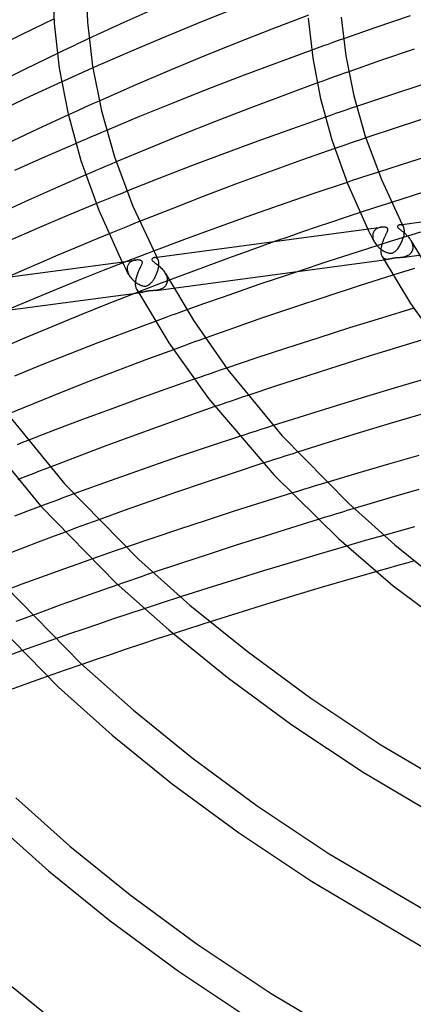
# Model space of a CAD drawing. Header units: millimetres. Extents: x -519 to 519, y -260 to 440.
# Tile 28 of 107: x -285 to -237, y 159 to 279. Entities that reach past the tile are written whole.
import ezdxf

# ---------------------------------------------------------------- set-up
doc = ezdxf.new("R2010")
doc.units = ezdxf.units.MM
doc.layers.add('HIDDEN', color=7, linetype='Continuous')
doc.layers.add('THICK', color=7, linetype='Continuous')

msp = doc.modelspace()

# ---------------------------------------------------------------- linework, layer by layer
at = {"layer": 'HIDDEN'}
for p, q in [((-276.6, 276.73), (-277.25, 276.43)), ((-246.19, 276.48), (-246.84, 276.25)), ((-245.55, 276.71), (-246.19, 276.48)), ((-279.16, 275.52), (-279.79, 275.22)), ((-278.52, 275.82), (-279.16, 275.52)), ((-277.89, 276.12), (-278.52, 275.82)), ((-277.25, 276.43), (-277.89, 276.12)), ((-248.76, 275.56), (-249.4, 275.33)), ((-248.12, 275.79), (-248.76, 275.56)), ((-247.48, 276.02), (-248.12, 275.79)), ((-246.84, 276.25), (-247.48, 276.02)), ((-279.79, 275.22), (-280.42, 274.92)), ((-276.75, 272.86), (-277.38, 272.58)), ((-276.12, 273.14), (-276.75, 272.86)), ((-279.27, 271.73), (-279.89, 271.45)), ((-278.64, 272.01), (-279.27, 271.73)), ((-278.01, 272.29), (-278.64, 272.01)), ((-277.38, 272.58), (-278.01, 272.29)), ((-247.46, 271.78), (-248.09, 271.55)), ((-246.83, 272.01), (-247.46, 271.78)), ((-246.19, 272.24), (-246.83, 272.01)), ((-245.56, 272.46), (-246.19, 272.24)), ((-244.92, 272.69), (-245.56, 272.46)), ((-248.09, 271.55), (-248.73, 271.32)), ((-277.21, 268.27), (-277.83, 267.99)), ((-276.59, 268.55), (-277.21, 268.27)), ((-275.97, 268.83), (-276.59, 268.55)), ((-275.35, 269.11), (-275.97, 268.83)), ((-244.61, 268.22), (-245.25, 268)), ((-243.96, 268.44), (-244.61, 268.22)), ((-278.45, 267.71), (-279.07, 267.43)), ((-277.83, 267.99), (-278.45, 267.71)), ((-247.14, 267.36), (-247.75, 267.14)), ((-246.52, 267.57), (-247.14, 267.36)), ((-245.89, 267.79), (-246.52, 267.57)), ((-245.25, 268), (-245.89, 267.79)), ((-276.93, 264.47), (-277.55, 264.2)), ((-276.31, 264.73), (-276.93, 264.47)), ((-275.69, 265), (-276.31, 264.73)), ((-275.07, 265.26), (-275.69, 265)), ((-274.45, 265.52), (-275.07, 265.26)), ((-242.83, 264.6), (-243.47, 264.38)), ((-277.55, 264.2), (-278.16, 263.94)), ((-246, 263.52), (-246.61, 263.31)), ((-245.37, 263.73), (-246, 263.52)), ((-244.75, 263.95), (-245.37, 263.73)), ((-244.11, 264.17), (-244.75, 263.95)), ((-243.47, 264.38), (-244.11, 264.17)), ((-275.13, 260.89), (-275.74, 260.62)), ((-274.51, 261.15), (-275.13, 260.89)), ((-273.9, 261.41), (-274.51, 261.15)), ((-273.28, 261.68), (-273.9, 261.41)), ((-276.36, 260.36), (-276.97, 260.1)), ((-275.74, 260.62), (-276.36, 260.36)), ((-243.22, 259.8), (-243.86, 259.59)), ((-242.59, 260.01), (-243.22, 259.8)), ((-241.95, 260.22), (-242.59, 260.01)), ((-241.3, 260.43), (-241.95, 260.22)), ((-244.49, 259.39), (-245.11, 259.18)), ((-243.86, 259.59), (-244.49, 259.39)), ((-273.84, 257.33), (-274.46, 257.08)), ((-273.22, 257.58), (-273.84, 257.33)), ((-272.6, 257.83), (-273.22, 257.58)), ((-271.98, 258.09), (-272.6, 257.83)), ((-275.07, 256.83), (-275.68, 256.58)), ((-274.46, 257.08), (-275.07, 256.83)), ((-241.63, 256.12), (-242.27, 255.91)), ((-240.99, 256.32), (-241.63, 256.12)), ((-240.35, 256.53), (-240.99, 256.32)), ((-239.71, 256.74), (-240.35, 256.53)), ((-242.9, 255.7), (-243.53, 255.49)), ((-242.27, 255.91), (-242.9, 255.7)), ((-272.3, 253.64), (-272.91, 253.39)), ((-271.68, 253.89), (-272.3, 253.64)), ((-271.06, 254.14), (-271.68, 253.89)), ((-270.43, 254.4), (-271.06, 254.14)), ((-241.24, 253.64), (-241.34, 253.6)), ((-241.14, 253.67), (-241.24, 253.64)), ((-241.04, 253.69), (-241.14, 253.67)), ((-240.94, 253.71), (-241.04, 253.69)), ((-238.65, 254.01), (-238.71, 254)), ((-238.59, 254.01), (-238.65, 254.01)), ((-238.54, 254.01), (-238.59, 254.01)), ((-238.48, 253.99), (-238.54, 254.01)), ((-238.42, 253.96), (-238.48, 253.99)), ((-238.37, 253.93), (-238.42, 253.96)), ((-238.39, 254.05), (-238.36, 254)), ((-238.32, 253.88), (-238.37, 253.93)), ((-238.36, 254), (-238.34, 253.95)), ((-238.34, 253.95), (-238.31, 253.9)), ((-238.28, 253.82), (-238.32, 253.88)), ((-238.31, 253.9), (-238.29, 253.85)), ((-238.29, 253.85), (-238.26, 253.8)), ((-238.24, 253.76), (-238.28, 253.82)), ((-238.26, 253.8), (-238.23, 253.76)), ((-238.2, 253.69), (-238.24, 253.76)), ((-238.18, 253.6), (-238.2, 253.69)), ((-273.53, 253.14), (-274.14, 252.89)), ((-272.91, 253.39), (-273.53, 253.14)), ((-242.45, 253.23), (-242.58, 253.49)), ((-242.32, 252.97), (-242.45, 253.23)), ((-242.19, 252.71), (-242.32, 252.97)), ((-242.06, 252.45), (-242.19, 252.71)), ((-241.93, 252.2), (-242.06, 252.45)), ((-241.98, 252.78), (-241.99, 252.67)), ((-241.99, 252.67), (-241.99, 252.66)), ((-241.99, 252.66), (-241.99, 252.64)), ((-241.99, 252.64), (-241.99, 252.63)), ((-241.99, 252.63), (-241.99, 252.61)), ((-241.99, 252.61), (-241.99, 252.6)), ((-241.99, 252.6), (-241.99, 252.58)), ((-241.99, 252.58), (-241.98, 252.48)), ((-241.97, 252.88), (-241.98, 252.78)), ((-241.98, 252.48), (-241.96, 252.37)), ((-241.94, 252.98), (-241.97, 252.88)), ((-241.9, 253.08), (-241.94, 252.98)), ((-241.86, 253.17), (-241.9, 253.08)), ((-241.8, 253.25), (-241.86, 253.17)), ((-241.74, 253.32), (-241.8, 253.25)), ((-241.67, 253.39), (-241.74, 253.32)), ((-241.6, 253.45), (-241.67, 253.39)), ((-241.52, 253.51), (-241.6, 253.45)), ((-241.43, 253.56), (-241.52, 253.51)), ((-241.34, 253.6), (-241.43, 253.56)), ((-236.17, 253.08), (-239.97, 251.9)), ((-238.26, 252.39), (-238.23, 252.51)), ((-238.23, 252.51), (-238.2, 252.63)), ((-238.2, 252.63), (-238.17, 252.75)), ((-238.15, 253.51), (-238.18, 253.6)), ((-238.17, 252.75), (-238.15, 252.87)), ((-238.14, 253.41), (-238.15, 253.51)), ((-238.15, 252.87), (-238.14, 252.99)), ((-238.13, 253.3), (-238.14, 253.41)), ((-238.14, 252.99), (-238.13, 253.1)), ((-238.13, 253.19), (-238.13, 253.3)), ((-238.13, 253.17), (-238.13, 253.19)), ((-238.13, 253.16), (-238.13, 253.17)), ((-238.13, 253.14), (-238.13, 253.16)), ((-238.13, 253.13), (-238.13, 253.14)), ((-238.13, 253.12), (-238.13, 253.13)), ((-238.13, 253.1), (-238.13, 253.12)), ((-253.84, 251.98), (-256.72, 250.96)), ((-239.97, 251.9), (-243.75, 250.7)), ((-241.96, 252.37), (-241.93, 252.26)), ((-241.93, 252.26), (-241.89, 252.15)), ((-241.8, 251.94), (-241.93, 252.2)), ((-241.89, 252.15), (-241.85, 252.04)), ((-241.85, 252.04), (-241.8, 251.93)), ((-241.8, 251.93), (-241.73, 251.82)), ((-241.73, 251.82), (-241.65, 251.7)), ((-241.65, 251.7), (-241.57, 251.59)), ((-241.57, 251.59), (-241.48, 251.48)), ((-241.48, 251.48), (-241.39, 251.38)), ((-241.39, 251.38), (-241.29, 251.28)), ((-241.29, 251.28), (-241.19, 251.18)), ((-238.86, 251.17), (-238.8, 251.27)), ((-238.8, 251.27), (-238.73, 251.37)), ((-238.73, 251.37), (-238.67, 251.47)), ((-238.67, 251.47), (-238.61, 251.58)), ((-238.61, 251.58), (-238.55, 251.69)), ((-238.55, 251.69), (-238.5, 251.8)), ((-238.5, 251.8), (-238.44, 251.91)), ((-238.44, 251.91), (-238.39, 252.03)), ((-238.39, 252.03), (-238.35, 252.15)), ((-238.35, 252.15), (-238.3, 252.27)), ((-238.3, 252.27), (-238.26, 252.39)), ((-237.33, 252.07), (-237.27, 251.96)), ((-237.27, 251.96), (-237.22, 251.84)), ((-237.22, 251.84), (-237.18, 251.73)), ((-237.18, 251.73), (-237.14, 251.61)), ((-237.14, 251.61), (-237.12, 251.49)), ((-237.12, 251.49), (-237.1, 251.37)), ((-237.1, 251.37), (-237.09, 251.26)), ((-237.09, 251.26), (-237.09, 251.24)), ((-237.09, 251.24), (-237.09, 251.23)), ((-237.09, 251.23), (-237.09, 251.21)), ((-237.09, 251.21), (-237.09, 251.2)), ((-268.71, 250.79), (-271.81, 249.59)), ((-268.33, 250.04), (-268.31, 249.99)), ((-256.72, 250.96), (-259.59, 249.92)), ((-243.75, 250.7), (-247.46, 249.51)), ((-241.19, 251.18), (-241.09, 251.09)), ((-241.09, 251.09), (-240.98, 251.01)), ((-240.98, 251.01), (-240.88, 250.93)), ((-240.88, 250.93), (-240.77, 250.86)), ((-240.77, 250.03), (-240.82, 250.11)), ((-240.77, 250.86), (-240.66, 250.8)), ((-240.71, 249.96), (-240.77, 250.03)), ((-240.66, 250.8), (-240.56, 250.74)), ((-240.56, 250.74), (-240.46, 250.69)), ((-240.46, 250.69), (-240.36, 250.65)), ((-240.36, 250.65), (-240.26, 250.61)), ((-240.26, 250.61), (-240.16, 250.58)), ((-240.16, 250.58), (-240.07, 250.56)), ((-240.07, 250.56), (-239.98, 250.54)), ((-239.98, 250.54), (-239.9, 250.53)), ((-239.9, 250.53), (-239.83, 250.53)), ((-239.83, 250.53), (-239.76, 250.53)), ((-239.76, 250.53), (-239.69, 250.53)), ((-239.69, 250.53), (-239.63, 250.55)), ((-239.63, 250.55), (-239.57, 250.56)), ((-239.57, 250.56), (-239.52, 250.58)), ((-239.52, 250.58), (-239.46, 250.61)), ((-239.46, 250.61), (-239.4, 250.64)), ((-239.4, 250.64), (-239.33, 250.69)), ((-239.33, 250.69), (-239.27, 250.73)), ((-239.27, 250.73), (-239.2, 250.79)), ((-239.2, 250.79), (-239.13, 250.85)), ((-239.13, 250.85), (-239.07, 250.92)), ((-239.07, 250.92), (-239, 251)), ((-239, 251), (-238.93, 251.08)), ((-238.93, 251.08), (-238.86, 251.17)), ((-238.47, 250), (-236.32, 250.29)), ((-238.36, 250.02), (-238.47, 250)), ((-238.24, 250.04), (-238.36, 250.02)), ((-238.12, 250.07), (-238.24, 250.04)), ((-238.01, 250.11), (-238.12, 250.07)), ((-237.9, 250.15), (-238.01, 250.11)), ((-237.79, 250.19), (-237.9, 250.15)), ((-237.69, 250.25), (-237.79, 250.19)), ((-237.59, 250.31), (-237.69, 250.25)), ((-237.5, 250.37), (-237.59, 250.31)), ((-237.42, 250.45), (-237.5, 250.37)), ((-237.34, 250.53), (-237.42, 250.45)), ((-237.28, 250.62), (-237.34, 250.53)), ((-237.22, 250.72), (-237.28, 250.62)), ((-237.17, 250.82), (-237.22, 250.72)), ((-237.13, 250.93), (-237.17, 250.82)), ((-237.11, 251.05), (-237.13, 250.93)), ((-237.09, 251.17), (-237.11, 251.05)), ((-237.09, 251.2), (-237.09, 251.18)), ((-237.09, 251.18), (-237.09, 251.17)), ((-271.81, 249.59), (-274.88, 248.4)), ((-272.4, 249.22), (-272.53, 249.48)), ((-272.27, 248.96), (-272.4, 249.22)), ((-272.14, 248.7), (-272.27, 248.96)), ((-271.92, 248.85), (-271.93, 248.75)), ((-271.89, 248.94), (-271.92, 248.85)), ((-271.86, 249.02), (-271.89, 248.94)), ((-271.83, 249.1), (-271.86, 249.02)), ((-271.79, 249.18), (-271.83, 249.1)), ((-271.74, 249.25), (-271.79, 249.18)), ((-271.68, 249.32), (-271.74, 249.25)), ((-271.62, 249.38), (-271.68, 249.32)), ((-271.55, 249.43), (-271.62, 249.38)), ((-271.48, 249.48), (-271.55, 249.43)), ((-271.41, 249.53), (-271.48, 249.48)), ((-271.32, 249.57), (-271.41, 249.53)), ((-271.24, 249.61), (-271.32, 249.57)), ((-271.15, 249.64), (-271.24, 249.61)), ((-271.06, 249.66), (-271.15, 249.64)), ((-270.97, 249.68), (-271.06, 249.66)), ((-270.88, 249.7), (-270.97, 249.68)), ((-268.58, 250), (-268.62, 250)), ((-268.54, 250), (-268.58, 250)), ((-268.5, 250), (-268.54, 250)), ((-268.46, 249.99), (-268.5, 250)), ((-268.42, 249.98), (-268.46, 249.99)), ((-268.38, 249.96), (-268.42, 249.98)), ((-268.35, 249.94), (-268.38, 249.96)), ((-268.31, 249.91), (-268.35, 249.94)), ((-268.31, 249.99), (-268.28, 249.94)), ((-268.27, 249.88), (-268.31, 249.91)), ((-268.28, 249.94), (-268.26, 249.89)), ((-268.24, 249.84), (-268.27, 249.88)), ((-268.26, 249.89), (-268.23, 249.84)), ((-268.21, 249.8), (-268.24, 249.84)), ((-268.23, 249.84), (-268.21, 249.79)), ((-268.18, 249.75), (-268.21, 249.8)), ((-268.21, 249.79), (-268.18, 249.75)), ((-268.15, 249.69), (-268.18, 249.75)), ((-268.13, 249.62), (-268.15, 249.69)), ((-268.11, 249.54), (-268.13, 249.62)), ((-268.13, 248.7), (-268.11, 248.8)), ((-268.09, 249.46), (-268.11, 249.54)), ((-268.11, 248.8), (-268.09, 248.9)), ((-268.08, 249.37), (-268.09, 249.46)), ((-268.09, 248.9), (-268.08, 249)), ((-268.07, 249.28), (-268.08, 249.37)), ((-268.08, 249), (-268.07, 249.09)), ((-268.07, 249.18), (-268.07, 249.28)), ((-268.07, 249.16), (-268.07, 249.18)), ((-268.07, 249.15), (-268.07, 249.16)), ((-268.07, 249.13), (-268.07, 249.15)), ((-268.07, 249.12), (-268.07, 249.13)), ((-268.07, 249.1), (-268.07, 249.12)), ((-268.07, 249.09), (-268.07, 249.1)), ((-262.44, 248.87), (-265.28, 247.81)), ((-259.59, 249.92), (-262.44, 248.87)), ((-247.46, 249.51), (-251.07, 248.31)), ((-240.66, 249.91), (-240.71, 249.96)), ((-240.59, 249.87), (-240.66, 249.91)), ((-240.6, 249.72), (-240.09, 249.79)), ((-240.53, 249.83), (-240.59, 249.87)), ((-240.46, 249.8), (-240.53, 249.83)), ((-240.39, 249.79), (-240.46, 249.8)), ((-240.32, 249.78), (-240.39, 249.79)), ((-240.24, 249.78), (-240.32, 249.78)), ((-240.17, 249.78), (-240.24, 249.78)), ((-240.09, 249.79), (-240.17, 249.78)), ((-240.02, 249.8), (-240.09, 249.79)), ((-239.95, 249.81), (-240.02, 249.8)), ((-239.88, 249.83), (-239.95, 249.81)), ((-239.8, 249.84), (-239.88, 249.83)), ((-239.73, 249.86), (-239.8, 249.84)), ((-239.66, 249.88), (-239.73, 249.86)), ((-239.6, 249.89), (-239.66, 249.88)), ((-239.54, 249.9), (-239.6, 249.89)), ((-239.49, 249.91), (-239.54, 249.9)), ((-239.44, 249.92), (-239.49, 249.91)), ((-239.39, 249.93), (-239.44, 249.92)), ((-239.34, 249.94), (-239.39, 249.93)), ((-239.28, 249.94), (-239.34, 249.94)), ((-239.23, 249.95), (-239.28, 249.94)), ((-239.16, 249.95), (-239.23, 249.95)), ((-239.08, 249.96), (-239.16, 249.95)), ((-239, 249.96), (-239.08, 249.96)), ((-238.9, 249.97), (-239, 249.96)), ((-238.8, 249.97), (-238.9, 249.97)), ((-238.69, 249.98), (-238.8, 249.97)), ((-238.58, 249.99), (-238.69, 249.98)), ((-238.47, 250), (-238.58, 249.99)), ((-274.88, 248.4), (-277.9, 247.19)), ((-272.01, 248.44), (-272.14, 248.7)), ((-271.88, 248.18), (-272.01, 248.44)), ((-271.93, 248.75), (-271.94, 248.66)), ((-271.94, 248.66), (-271.94, 248.64)), ((-271.94, 248.64), (-271.94, 248.63)), ((-271.94, 248.63), (-271.94, 248.62)), ((-271.94, 248.62), (-271.93, 248.6)), ((-271.93, 248.6), (-271.93, 248.59)), ((-271.93, 248.59), (-271.93, 248.57)), ((-271.93, 248.57), (-271.92, 248.47)), ((-271.92, 248.47), (-271.9, 248.36)), ((-271.9, 248.36), (-271.87, 248.25)), ((-271.74, 247.93), (-271.88, 248.18)), ((-271.87, 248.25), (-271.84, 248.14)), ((-271.84, 248.14), (-271.79, 248.03)), ((-271.79, 248.03), (-271.74, 247.92)), ((-271.74, 247.92), (-271.67, 247.79)), ((-271.67, 247.79), (-271.59, 247.67)), ((-271.59, 247.67), (-271.5, 247.55)), ((-268.57, 247.54), (-268.52, 247.63)), ((-268.52, 247.63), (-268.47, 247.72)), ((-268.47, 247.72), (-268.43, 247.81)), ((-268.43, 247.81), (-268.38, 247.91)), ((-268.38, 247.91), (-268.34, 248.01)), ((-268.34, 248.01), (-268.3, 248.1)), ((-268.3, 248.1), (-268.27, 248.2)), ((-268.27, 248.2), (-268.23, 248.3)), ((-268.23, 248.3), (-268.2, 248.4)), ((-268.2, 248.4), (-268.17, 248.5)), ((-268.17, 248.5), (-268.15, 248.6)), ((-268.15, 248.6), (-268.13, 248.7)), ((-265.28, 247.81), (-268.1, 246.74)), ((-267.28, 248.06), (-267.21, 247.93)), ((-267.21, 247.93), (-267.15, 247.79)), ((-267.15, 247.79), (-267.1, 247.66)), ((-267.1, 247.66), (-267.07, 247.52)), ((-238.87, 248.06), (-239.53, 247.85)), ((-238.22, 248.26), (-238.87, 248.06)), ((-237.56, 248.46), (-238.22, 248.26)), ((-236.91, 248.67), (-237.56, 248.46)), ((-277.9, 247.19), (-280.87, 245.98)), ((-271.5, 247.55), (-271.41, 247.44)), ((-271.41, 247.44), (-271.3, 247.33)), ((-271.3, 247.33), (-271.2, 247.23)), ((-271.2, 247.23), (-271.09, 247.13)), ((-271.09, 247.13), (-270.98, 247.04)), ((-270.98, 247.04), (-270.87, 246.95)), ((-268.1, 246.74), (-270.9, 245.66)), ((-270.87, 246.95), (-270.75, 246.88)), ((-270.75, 246.88), (-270.64, 246.81)), ((-270.64, 246.81), (-270.53, 246.75)), ((-270.53, 246.75), (-270.42, 246.69)), ((-270.42, 246.69), (-270.32, 246.64)), ((-270.32, 246.64), (-270.21, 246.6)), ((-270.21, 246.6), (-270.11, 246.57)), ((-270.11, 246.57), (-270.01, 246.54)), ((-270.01, 246.54), (-269.91, 246.52)), ((-269.91, 246.52), (-269.82, 246.52)), ((-269.82, 246.52), (-269.73, 246.51)), ((-269.73, 246.51), (-269.65, 246.52)), ((-269.65, 246.52), (-269.58, 246.53)), ((-269.58, 246.53), (-269.51, 246.55)), ((-269.51, 246.55), (-269.44, 246.58)), ((-269.44, 246.58), (-269.38, 246.61)), ((-269.38, 246.61), (-269.32, 246.65)), ((-269.32, 246.65), (-269.26, 246.69)), ((-269.26, 246.69), (-269.2, 246.73)), ((-269.2, 246.73), (-269.15, 246.78)), ((-269.15, 246.78), (-269.1, 246.82)), ((-269.1, 246.82), (-269.04, 246.88)), ((-269.04, 246.88), (-268.99, 246.94)), ((-268.99, 246.94), (-268.94, 247)), ((-268.94, 247), (-268.88, 247.06)), ((-268.88, 247.06), (-268.83, 247.13)), ((-268.83, 247.13), (-268.77, 247.21)), ((-268.77, 247.21), (-268.72, 247.29)), ((-268.72, 247.29), (-268.67, 247.37)), ((-268.67, 247.37), (-268.62, 247.45)), ((-268.62, 247.45), (-268.57, 247.54)), ((-267.37, 246.43), (-267.46, 246.35)), ((-267.29, 246.51), (-267.37, 246.43)), ((-267.23, 246.6), (-267.29, 246.51)), ((-267.17, 246.7), (-267.23, 246.6)), ((-267.12, 246.8), (-267.17, 246.7)), ((-267.08, 246.92), (-267.12, 246.8)), ((-267.05, 247.03), (-267.08, 246.92)), ((-267.07, 247.52), (-267.05, 247.38)), ((-267.05, 247.38), (-267.04, 247.25)), ((-267.04, 247.16), (-267.05, 247.03)), ((-267.04, 247.25), (-267.04, 247.23)), ((-267.04, 247.23), (-267.04, 247.22)), ((-267.04, 247.22), (-267.04, 247.2)), ((-267.04, 247.2), (-267.04, 247.19)), ((-267.04, 247.19), (-267.04, 247.17)), ((-267.04, 247.17), (-267.04, 247.16)), ((-280.87, 245.98), (-283.81, 244.77)), ((-270.71, 246.01), (-270.76, 246.09)), ((-270.65, 245.94), (-270.71, 246.01)), ((-270.58, 245.88), (-270.65, 245.94)), ((-270.51, 245.84), (-270.58, 245.88)), ((-270.55, 245.71), (-270.03, 245.77)), ((-270.44, 245.81), (-270.51, 245.84)), ((-270.36, 245.78), (-270.44, 245.81)), ((-270.28, 245.77), (-270.36, 245.78)), ((-270.2, 245.76), (-270.28, 245.77)), ((-270.12, 245.77), (-270.2, 245.76)), ((-270.03, 245.77), (-270.12, 245.77)), ((-269.96, 245.79), (-270.03, 245.77)), ((-269.88, 245.8), (-269.96, 245.79)), ((-269.81, 245.82), (-269.88, 245.8)), ((-269.73, 245.84), (-269.81, 245.82)), ((-269.66, 245.85), (-269.73, 245.84)), ((-269.59, 245.87), (-269.66, 245.85)), ((-269.53, 245.88), (-269.59, 245.87)), ((-269.47, 245.89), (-269.53, 245.88)), ((-269.42, 245.9), (-269.47, 245.89)), ((-269.37, 245.91), (-269.42, 245.9)), ((-269.32, 245.92), (-269.37, 245.91)), ((-269.27, 245.93), (-269.32, 245.92)), ((-269.22, 245.93), (-269.27, 245.93)), ((-269.16, 245.94), (-269.22, 245.93)), ((-269.09, 245.94), (-269.16, 245.94)), ((-269.01, 245.94), (-269.09, 245.94)), ((-268.93, 245.95), (-269.01, 245.94)), ((-268.83, 245.95), (-268.93, 245.95)), ((-268.73, 245.96), (-268.83, 245.95)), ((-268.63, 245.97), (-268.73, 245.96)), ((-268.52, 245.98), (-268.63, 245.97)), ((-268.42, 245.99), (-268.52, 245.98)), ((-268.42, 245.99), (-266.27, 246.28)), ((-268.3, 246.01), (-268.42, 245.99)), ((-268.19, 246.03), (-268.3, 246.01)), ((-268.08, 246.06), (-268.19, 246.03)), ((-267.97, 246.09), (-268.08, 246.06)), ((-267.86, 246.13), (-267.97, 246.09)), ((-267.75, 246.17), (-267.86, 246.13)), ((-267.65, 246.22), (-267.75, 246.17)), ((-267.55, 246.28), (-267.65, 246.22)), ((-267.46, 246.35), (-267.55, 246.28)), ((-283.81, 244.77), (-286.74, 243.54)), ((-266.59, 242.91), (-267.22, 242.67)), ((-265.95, 243.14), (-266.59, 242.91)), ((-265.31, 243.37), (-265.95, 243.14)), ((-264.66, 243.6), (-265.31, 243.37)), ((-267.86, 242.44), (-268.5, 242.2)), ((-267.22, 242.67), (-267.86, 242.44)), ((-265, 239.23), (-265.65, 238.99)), ((-264.36, 239.46), (-265, 239.23)), ((-263.71, 239.7), (-264.36, 239.46)), ((-263.06, 239.93), (-263.71, 239.7)), ((-262.42, 240.16), (-263.06, 239.93)), ((-265.65, 238.99), (-266.29, 238.75)), ((-262.48, 235.6), (-263.13, 235.37)), ((-261.83, 235.82), (-262.48, 235.6)), ((-261.16, 236.05), (-261.83, 235.82)), ((-260.49, 236.28), (-261.16, 236.05)), ((-259.81, 236.51), (-260.49, 236.28)), ((-263.13, 235.37), (-263.78, 235.15)), ((-260.57, 232.02), (-261.23, 231.8)), ((-259.91, 232.25), (-260.57, 232.02)), ((-259.24, 232.48), (-259.91, 232.25)), ((-258.57, 232.71), (-259.24, 232.48)), ((-257.89, 232.94), (-258.57, 232.71)), ((-257.2, 233.17), (-257.89, 232.94)), ((-257.57, 228.37), (-258.24, 228.15)), ((-256.88, 228.6), (-257.57, 228.37)), ((-256.2, 228.82), (-256.88, 228.6)), ((-255.51, 229.04), (-256.2, 228.82)), ((-254.82, 229.27), (-255.51, 229.04)), ((-254.12, 229.49), (-254.82, 229.27)), ((-284.68, 227.41), (-285.34, 227.15)), ((-284.03, 227.67), (-284.68, 227.41)), ((-251.87, 226.01), (-252.58, 225.79)), ((-251.16, 226.24), (-251.87, 226.01)), ((-254.68, 225.11), (-255.37, 224.88)), ((-253.98, 225.33), (-254.68, 225.11)), ((-253.28, 225.56), (-253.98, 225.33)), ((-252.58, 225.79), (-253.28, 225.56)), ((-283.31, 223.65), (-283.97, 223.39)), ((-282.65, 223.91), (-283.31, 223.65)), ((-281.99, 224.17), (-282.65, 223.91)), ((-281.33, 224.42), (-281.99, 224.17)), ((-284.62, 223.14), (-285.27, 222.88)), ((-283.97, 223.39), (-284.62, 223.14)), ((-247.57, 222.55), (-248.28, 222.33)), ((-251.16, 221.45), (-251.88, 221.23)), ((-250.44, 221.67), (-251.16, 221.45)), ((-249.72, 221.9), (-250.44, 221.67)), ((-249, 222.12), (-249.72, 221.9)), ((-248.28, 222.33), (-249, 222.12)), ((-281.12, 220.15), (-281.8, 219.9)), ((-280.45, 220.4), (-281.12, 220.15)), ((-279.77, 220.65), (-280.45, 220.4)), ((-279.1, 220.9), (-279.77, 220.65)), ((-278.42, 221.15), (-279.1, 220.9)), ((-281.8, 219.9), (-282.47, 219.64)), ((-245.68, 218.93), (-246.41, 218.71)), ((-244.97, 219.15), (-245.68, 218.93)), ((-244.26, 219.36), (-244.97, 219.15)), ((-276.09, 217.74), (-276.78, 217.49)), ((-275.4, 217.99), (-276.09, 217.74)), ((-247.9, 218.25), (-248.66, 218.02)), ((-247.15, 218.48), (-247.9, 218.25)), ((-246.41, 218.71), (-247.15, 218.48)), ((-278.83, 216.73), (-279.51, 216.48)), ((-278.14, 216.99), (-278.83, 216.73)), ((-277.46, 217.24), (-278.14, 216.99)), ((-276.78, 217.49), (-277.46, 217.24)), ((-243.67, 215.22), (-244.43, 215)), ((-242.91, 215.44), (-243.67, 215.22)), ((-242.15, 215.65), (-242.91, 215.44)), ((-241.39, 215.87), (-242.15, 215.65)), ((-240.62, 216.09), (-241.39, 215.87)), ((-273.5, 214.15), (-274.2, 213.91)), ((-272.78, 214.4), (-273.5, 214.15)), ((-272.06, 214.65), (-272.78, 214.4)), ((-244.43, 215), (-245.18, 214.78)), ((-275.59, 213.42), (-276.27, 213.18)), ((-274.9, 213.66), (-275.59, 213.42)), ((-274.2, 213.91), (-274.9, 213.66)), ((-237.71, 212.75), (-238.49, 212.53)), ((-236.93, 212.97), (-237.71, 212.75)), ((-240.81, 211.87), (-241.59, 211.65)), ((-240.04, 212.09), (-240.81, 211.87)), ((-239.26, 212.31), (-240.04, 212.09)), ((-238.49, 212.53), (-239.26, 212.31)), ((-271.66, 210.55), (-272.37, 210.31)), ((-270.95, 210.8), (-271.66, 210.55)), ((-270.23, 211.04), (-270.95, 210.8)), ((-269.5, 211.29), (-270.23, 211.04)), ((-268.77, 211.54), (-269.5, 211.29)), ((-272.37, 210.31), (-273.07, 210.06)), ((-266.92, 208.09), (-267.65, 207.85)), ((-266.17, 208.33), (-266.92, 208.09)), ((-265.43, 208.57), (-266.17, 208.33)), ((-269.12, 207.37), (-269.85, 207.13)), ((-268.39, 207.61), (-269.12, 207.37)), ((-267.65, 207.85), (-268.39, 207.61)), ((-284.84, 205.82), (-285.52, 205.56)), ((-284.16, 206.07), (-284.84, 205.82)), ((-283.48, 206.32), (-284.16, 206.07)), ((-264.83, 204.56), (-265.58, 204.32)), ((-264.08, 204.8), (-264.83, 204.56)), ((-263.33, 205.04), (-264.08, 204.8)), ((-262.58, 205.28), (-263.33, 205.04)), ((-261.82, 205.53), (-262.58, 205.28)), ((-281.36, 203.21), (-282.05, 202.97)), ((-280.66, 203.46), (-281.36, 203.21)), ((-265.58, 204.32), (-266.32, 204.07)), ((-284.14, 202.23), (-284.83, 201.98)), ((-283.44, 202.48), (-284.14, 202.23)), ((-282.75, 202.72), (-283.44, 202.48)), ((-282.05, 202.97), (-282.75, 202.72)), ((-279.6, 199.59), (-280.3, 199.35)), ((-278.9, 199.84), (-279.6, 199.59)), ((-278.18, 200.09), (-278.9, 199.84)), ((-277.46, 200.34), (-278.18, 200.09)), ((-281, 199.1), (-281.69, 198.86)), ((-280.3, 199.35), (-281, 199.1))]:
    msp.add_line(p, q, dxfattribs=at)
at = {"layer": 'THICK'}
for p, q in [((-280.79, 278.6), (-281, 284.06)), ((-277, 284.05), (-276.79, 278.74)), ((-267.97, 280.65), (-272.34, 278.69)), ((-259, 280.33), (-263.37, 278.57)), ((-280.83, 279.16), (-284.87, 277.2)), ((-249.84, 279.59), (-254.28, 277.89)), ((-249.26, 274.35), (-249.82, 279.22)), ((-245.82, 279.35), (-245.26, 274.61)), ((-237.41, 279.51), (-241.62, 278.08)), ((-280.17, 273.12), (-280.79, 278.6)), ((-276.79, 278.74), (-276.16, 273.38)), ((-272.34, 278.69), (-276.6, 276.73)), ((-263.37, 278.57), (-267.65, 276.79)), ((-254.28, 277.89), (-258.63, 276.17)), ((-241.62, 278.08), (-245.55, 276.71)), ((-284.87, 277.2), (-288.89, 275.21)), ((-267.65, 276.79), (-271.91, 274.98)), ((-258.63, 276.17), (-262.88, 274.45)), ((-249.4, 275.33), (-253.73, 273.74)), ((-236.94, 275.45), (-241.05, 274.05)), ((-280.42, 274.92), (-284.37, 272.99)), ((-271.91, 274.98), (-276.12, 273.14)), ((-262.88, 274.45), (-267.07, 272.7)), ((-248.31, 269.38), (-249.26, 274.35)), ((-245.26, 274.61), (-244.29, 269.76)), ((-241.05, 274.05), (-244.92, 272.69)), ((-284.37, 272.99), (-288.29, 271.03)), ((-279.09, 267.51), (-280.17, 273.12)), ((-276.16, 273.38), (-275.07, 267.89)), ((-253.73, 273.74), (-258.01, 272.13)), ((-267.07, 272.7), (-271.23, 270.92)), ((-258.01, 272.13), (-262.23, 270.5)), ((-279.89, 271.45), (-283.79, 269.66)), ((-271.23, 270.92), (-275.35, 269.11)), ((-262.23, 270.5), (-266.38, 268.85)), ((-248.73, 271.32), (-252.97, 269.76)), ((-235.76, 271.15), (-239.94, 269.79)), ((-283.79, 269.66), (-287.58, 267.87)), ((-252.97, 269.76), (-257.17, 268.17)), ((-246.94, 264.32), (-248.31, 269.38)), ((-244.29, 269.76), (-242.89, 264.8)), ((-239.94, 269.79), (-243.96, 268.44)), ((-266.38, 268.85), (-270.44, 267.2)), ((-257.17, 268.17), (-261.3, 266.56)), ((-279.07, 267.43), (-282.87, 265.67)), ((-277.53, 261.8), (-279.09, 267.51)), ((-275.07, 267.89), (-273.48, 262.29)), ((-270.44, 267.2), (-274.45, 265.52)), ((-247.75, 267.14), (-251.9, 265.69)), ((-234.77, 267.27), (-238.87, 265.93)), ((-282.87, 265.67), (-286.57, 263.91)), ((-261.3, 266.56), (-265.37, 264.95)), ((-251.9, 265.69), (-255.99, 264.21)), ((-238.87, 265.93), (-242.83, 264.6)), ((-265.37, 264.95), (-269.35, 263.32)), ((-242.89, 264.8), (-240.93, 259.52)), ((-278.16, 263.94), (-281.94, 262.28)), ((-269.35, 263.32), (-273.28, 261.68)), ((-255.99, 264.21), (-260.06, 262.71)), ((-246.61, 263.31), (-250.68, 261.87)), ((-245.04, 259), (-246.94, 264.32)), ((-281.94, 262.28), (-285.66, 260.61)), ((-273.48, 262.29), (-271.25, 256.27)), ((-260.06, 262.71), (-264.09, 261.18)), ((-233.11, 263.03), (-237.24, 261.73)), ((-275.36, 255.75), (-277.53, 261.8)), ((-264.09, 261.18), (-268.07, 259.64)), ((-250.68, 261.87), (-254.71, 260.42)), ((-237.24, 261.73), (-241.3, 260.43)), ((-276.97, 260.1), (-280.68, 258.47)), ((-268.07, 259.64), (-271.98, 258.09)), ((-254.71, 260.42), (-258.71, 258.94)), ((-280.68, 258.47), (-284.33, 256.83)), ((-258.71, 258.94), (-262.67, 257.44)), ((-245.11, 259.18), (-249.43, 257.73)), ((-242.58, 253.49), (-245.04, 259)), ((-240.93, 259.52), (-238.39, 254.05)), ((-262.67, 257.44), (-266.58, 255.92)), ((-249.43, 257.73), (-253.51, 256.33)), ((-235.69, 258.03), (-239.71, 256.74)), ((-238.68, 254.01), (-211.01, 257.72)), ((-284.33, 256.83), (-287.91, 255.18)), ((-275.68, 256.58), (-279.29, 255.08)), ((-271.25, 256.27), (-268.33, 250.04)), ((-253.51, 256.33), (-257.35, 254.98)), ((-279.29, 255.08), (-282.89, 253.55)), ((-272.53, 249.48), (-275.36, 255.75)), ((-266.58, 255.92), (-270.43, 254.4)), ((-257.35, 254.98), (-261.16, 253.6)), ((-245.35, 254.89), (-247.13, 254.29)), ((-243.53, 255.49), (-245.35, 254.89)), ((-268.62, 250), (-240.95, 253.71)), ((-248.87, 253.7), (-250.57, 253.12)), ((-247.13, 254.29), (-248.87, 253.7)), ((-240.85, 253.72), (-240.94, 253.71)), ((-240.76, 253.72), (-240.85, 253.72)), ((-240.67, 253.72), (-240.76, 253.72)), ((-240.59, 253.71), (-240.67, 253.72)), ((-240.51, 253.7), (-240.59, 253.71)), ((-240.44, 253.69), (-240.51, 253.7)), ((-240.37, 253.67), (-240.44, 253.69)), ((-240.31, 253.65), (-240.37, 253.67)), ((-240.26, 253.63), (-240.31, 253.65)), ((-240.22, 253.6), (-240.26, 253.63)), ((-238.96, 253.83), (-238.97, 253.79)), ((-238.97, 253.79), (-238.97, 253.75)), ((-238.97, 253.75), (-238.96, 253.71)), ((-238.94, 253.86), (-238.96, 253.83)), ((-238.96, 253.71), (-238.93, 253.67)), ((-238.91, 253.9), (-238.94, 253.86)), ((-238.93, 253.67), (-238.9, 253.63)), ((-238.88, 253.93), (-238.91, 253.9)), ((-238.9, 253.63), (-238.86, 253.59)), ((-238.84, 253.95), (-238.88, 253.93)), ((-238.8, 253.97), (-238.84, 253.95)), ((-238.76, 253.99), (-238.8, 253.97)), ((-238.71, 254), (-238.76, 253.99)), ((-282.89, 253.55), (-286.45, 252)), ((-274.14, 252.89), (-276.22, 252.03)), ((-261.16, 253.6), (-264.95, 252.2)), ((-252.23, 252.54), (-253.84, 251.98)), ((-250.57, 253.12), (-252.23, 252.54)), ((-240.59, 252.34), (-240.55, 252.43)), ((-240.55, 252.43), (-240.51, 252.51)), ((-240.51, 252.51), (-240.48, 252.59)), ((-240.48, 252.59), (-240.44, 252.67)), ((-240.44, 252.67), (-240.4, 252.75)), ((-240.4, 252.75), (-240.37, 252.83)), ((-240.37, 252.83), (-240.33, 252.9)), ((-240.33, 252.9), (-240.3, 252.96)), ((-240.3, 252.96), (-240.27, 253.03)), ((-240.27, 253.03), (-240.24, 253.09)), ((-240.24, 253.09), (-240.21, 253.15)), ((-240.19, 253.58), (-240.22, 253.6)), ((-240.21, 253.15), (-240.19, 253.2)), ((-240.17, 253.55), (-240.19, 253.58)), ((-240.19, 253.2), (-240.17, 253.26)), ((-240.15, 253.52), (-240.17, 253.55)), ((-240.17, 253.26), (-240.15, 253.31)), ((-240.14, 253.49), (-240.15, 253.52)), ((-240.15, 253.31), (-240.14, 253.36)), ((-240.13, 253.45), (-240.14, 253.49)), ((-240.14, 253.36), (-240.13, 253.41)), ((-240.13, 253.41), (-240.13, 253.45)), ((-238.86, 253.59), (-238.82, 253.54)), ((-238.82, 253.54), (-238.77, 253.5)), ((-238.77, 253.5), (-238.71, 253.46)), ((-238.71, 253.46), (-238.65, 253.41)), ((-238.65, 253.41), (-238.59, 253.37)), ((-238.59, 253.37), (-238.53, 253.32)), ((-238.53, 253.32), (-238.46, 253.27)), ((-238.46, 253.27), (-238.39, 253.21)), ((-238.39, 253.21), (-238.31, 253.16)), ((-238.31, 253.16), (-238.24, 253.1)), ((-238.24, 253.1), (-238.16, 253.03)), ((-238.16, 253.03), (-238.08, 252.96)), ((-238.08, 252.96), (-238, 252.89)), ((-238, 252.89), (-237.92, 252.82)), ((-237.92, 252.82), (-237.85, 252.75)), ((-237.85, 252.75), (-237.78, 252.67)), ((-237.78, 252.67), (-237.7, 252.59)), ((-237.7, 252.59), (-237.63, 252.51)), ((-237.63, 252.51), (-237.57, 252.43)), ((-237.57, 252.43), (-237.5, 252.34)), ((-276.22, 252.03), (-278.3, 251.16)), ((-264.95, 252.2), (-268.71, 250.79)), ((-240.92, 251.21), (-240.91, 251.3)), ((-240.91, 251.3), (-240.89, 251.4)), ((-240.89, 251.4), (-240.87, 251.5)), ((-240.87, 251.5), (-240.84, 251.6)), ((-240.84, 251.6), (-240.82, 251.69)), ((-240.82, 251.69), (-240.79, 251.79)), ((-240.79, 251.79), (-240.76, 251.88)), ((-240.76, 251.88), (-240.73, 251.98)), ((-240.73, 251.98), (-240.69, 252.07)), ((-240.69, 252.07), (-240.66, 252.16)), ((-240.66, 252.16), (-240.62, 252.25)), ((-240.62, 252.25), (-240.59, 252.34)), ((-237.5, 252.34), (-237.44, 252.25)), ((-237.44, 252.25), (-237.39, 252.16)), ((-237.39, 252.16), (-237.33, 252.07)), ((-237.33, 252.07), (-234.29, 246.98)), ((-280.37, 250.28), (-282.43, 249.39)), ((-278.3, 251.16), (-280.37, 250.28)), ((-240.96, 250.83), (-240.95, 250.92)), ((-240.96, 250.74), (-240.96, 250.83)), ((-240.96, 250.73), (-240.96, 250.74)), ((-240.96, 250.71), (-240.96, 250.73)), ((-240.96, 250.7), (-240.96, 250.71)), ((-240.96, 250.68), (-240.96, 250.7)), ((-240.95, 250.67), (-240.96, 250.68)), ((-240.95, 251.01), (-240.94, 251.11)), ((-240.95, 250.92), (-240.95, 251.01)), ((-240.95, 250.65), (-240.95, 250.67)), ((-240.94, 250.54), (-240.95, 250.65)), ((-240.94, 251.11), (-240.92, 251.21)), ((-240.93, 250.44), (-240.94, 250.54)), ((-240.91, 250.35), (-240.93, 250.44)), ((-240.88, 250.26), (-240.91, 250.35)), ((-240.85, 250.18), (-240.88, 250.26)), ((-240.82, 250.11), (-240.85, 250.18)), ((-240.82, 250.11), (-237.37, 244.38)), ((-296.63, 246.25), (-270.89, 249.69)), ((-282.43, 249.39), (-284.48, 248.5)), ((-270.8, 249.7), (-270.88, 249.7)), ((-270.72, 249.71), (-270.8, 249.7)), ((-270.65, 249.71), (-270.72, 249.71)), ((-270.58, 249.71), (-270.65, 249.71)), ((-270.51, 249.7), (-270.58, 249.71)), ((-270.44, 249.69), (-270.51, 249.7)), ((-270.38, 249.68), (-270.44, 249.69)), ((-270.32, 249.66), (-270.38, 249.68)), ((-270.26, 249.64), (-270.32, 249.66)), ((-270.32, 248.8), (-270.27, 248.89)), ((-270.27, 248.89), (-270.23, 248.97)), ((-270.21, 249.62), (-270.26, 249.64)), ((-270.23, 248.97), (-270.19, 249.05)), ((-270.17, 249.6), (-270.21, 249.62)), ((-270.19, 249.05), (-270.16, 249.13)), ((-270.13, 249.56), (-270.17, 249.6)), ((-270.16, 249.13), (-270.13, 249.2)), ((-270.1, 249.53), (-270.13, 249.56)), ((-270.13, 249.2), (-270.1, 249.27)), ((-270.09, 249.49), (-270.1, 249.53)), ((-270.1, 249.27), (-270.08, 249.34)), ((-270.08, 249.45), (-270.09, 249.49)), ((-270.07, 249.4), (-270.08, 249.45)), ((-270.08, 249.34), (-270.07, 249.4)), ((-268.9, 249.83), (-268.91, 249.8)), ((-268.91, 249.8), (-268.91, 249.77)), ((-268.91, 249.77), (-268.91, 249.73)), ((-268.91, 249.73), (-268.9, 249.69)), ((-268.88, 249.85), (-268.9, 249.83)), ((-268.9, 249.69), (-268.88, 249.66)), ((-268.86, 249.88), (-268.88, 249.85)), ((-268.88, 249.66), (-268.85, 249.61)), ((-268.84, 249.9), (-268.86, 249.88)), ((-268.85, 249.61), (-268.8, 249.57)), ((-268.82, 249.92), (-268.84, 249.9)), ((-268.79, 249.94), (-268.82, 249.92)), ((-268.8, 249.57), (-268.74, 249.51)), ((-268.76, 249.96), (-268.79, 249.94)), ((-268.73, 249.97), (-268.76, 249.96)), ((-268.74, 249.51), (-268.67, 249.46)), ((-268.69, 249.98), (-268.73, 249.97)), ((-268.66, 249.99), (-268.69, 249.98)), ((-268.67, 249.46), (-268.59, 249.39)), ((-268.62, 250), (-268.66, 249.99)), ((-268.59, 249.39), (-268.5, 249.33)), ((-268.5, 249.33), (-268.42, 249.27)), ((-268.42, 249.27), (-268.33, 249.2)), ((-268.33, 249.2), (-268.23, 249.12)), ((-268.23, 249.12), (-268.13, 249.04)), ((-268.13, 249.04), (-268.03, 248.95)), ((-268.03, 248.95), (-267.92, 248.86)), ((-267.92, 248.86), (-267.82, 248.76)), ((-266.27, 246.28), (-240.6, 249.72)), ((-284.48, 248.5), (-286.52, 247.6)), ((-270.79, 247.57), (-270.76, 247.69)), ((-270.76, 247.69), (-270.72, 247.82)), ((-270.72, 247.82), (-270.68, 247.93)), ((-270.68, 247.93), (-270.64, 248.05)), ((-270.64, 248.05), (-270.6, 248.17)), ((-270.6, 248.17), (-270.55, 248.28)), ((-270.55, 248.28), (-270.51, 248.39)), ((-270.51, 248.39), (-270.46, 248.5)), ((-270.46, 248.5), (-270.41, 248.6)), ((-270.41, 248.6), (-270.36, 248.7)), ((-270.36, 248.7), (-270.32, 248.8)), ((-267.82, 248.76), (-267.72, 248.65)), ((-267.72, 248.65), (-267.62, 248.54)), ((-267.62, 248.54), (-267.52, 248.43)), ((-267.52, 248.43), (-267.43, 248.31)), ((-267.43, 248.31), (-267.35, 248.19)), ((-267.35, 248.19), (-267.28, 248.06)), ((-267.27, 248.06), (-263.82, 242.28)), ((-251.07, 248.31), (-253.51, 247.5)), ((-239.53, 247.85), (-243.66, 246.53)), ((-270.9, 246.84), (-270.89, 246.96)), ((-270.9, 246.73), (-270.9, 246.84)), ((-270.9, 246.71), (-270.9, 246.73)), ((-270.9, 246.7), (-270.9, 246.71)), ((-270.9, 246.68), (-270.9, 246.7)), ((-270.9, 246.67), (-270.9, 246.68)), ((-270.9, 246.66), (-270.9, 246.67)), ((-270.9, 246.64), (-270.9, 246.66)), ((-270.89, 246.53), (-270.9, 246.64)), ((-270.89, 246.96), (-270.88, 247.08)), ((-270.87, 246.43), (-270.89, 246.53)), ((-270.88, 247.08), (-270.87, 247.2)), ((-270.87, 247.2), (-270.84, 247.32)), ((-270.85, 246.33), (-270.87, 246.43)), ((-270.84, 247.32), (-270.82, 247.45)), ((-270.82, 247.45), (-270.79, 247.57)), ((-255.88, 246.69), (-258.16, 245.91)), ((-253.51, 247.5), (-255.88, 246.69)), ((-243.66, 246.53), (-247.72, 245.21)), ((-294.29, 242.52), (-270.55, 245.71)), ((-270.9, 245.66), (-274.37, 244.29)), ((-270.83, 246.25), (-270.85, 246.33)), ((-270.8, 246.17), (-270.83, 246.25)), ((-270.76, 246.09), (-270.8, 246.17)), ((-270.76, 246.1), (-266.85, 239.59)), ((-258.16, 245.91), (-260.36, 245.14)), ((-247.72, 245.21), (-251.64, 243.91)), ((-274.37, 244.29), (-277.79, 242.92)), ((-262.51, 244.38), (-264.66, 243.6)), ((-260.36, 245.14), (-262.51, 244.38)), ((-237.37, 244.38), (-233.08, 238.36)), ((-277.79, 242.92), (-281.14, 241.55)), ((-251.64, 243.91), (-255.41, 242.63)), ((-236.99, 243.81), (-240.9, 242.62)), ((-268.5, 242.2), (-272.01, 240.89)), ((-263.82, 242.28), (-259.64, 236.28)), ((-255.41, 242.63), (-258.96, 241.39)), ((-240.9, 242.62), (-244.82, 241.4)), ((-281.14, 241.55), (-284.47, 240.15)), ((-272.01, 240.89), (-275.5, 239.57)), ((-258.96, 241.39), (-262.42, 240.16)), ((-244.82, 241.4), (-248.7, 240.17)), ((-284.47, 240.15), (-287.79, 238.74)), ((-275.5, 239.57), (-278.94, 238.23)), ((-266.85, 239.59), (-262, 232.78)), ((-248.7, 240.17), (-252.51, 238.94)), ((-238.43, 239.2), (-242.29, 238.01)), ((-234.58, 240.36), (-238.43, 239.2)), ((-278.94, 238.23), (-282.34, 236.89)), ((-266.29, 238.75), (-269.76, 237.46)), ((-252.51, 238.94), (-256.23, 237.71)), ((-242.29, 238.01), (-246.12, 236.8)), ((-282.34, 236.89), (-285.68, 235.54)), ((-269.76, 237.46), (-273.21, 236.16)), ((-256.23, 237.71), (-259.81, 236.51)), ((-246.12, 236.8), (-249.91, 235.58)), ((-273.21, 236.16), (-276.62, 234.85)), ((-259.64, 236.28), (-253.07, 228.29)), ((-249.91, 235.58), (-253.61, 234.37)), ((-276.62, 234.85), (-279.98, 233.52)), ((-263.78, 235.15), (-267.21, 233.94)), ((-235.23, 235.26), (-238.97, 234.17)), ((-279.98, 233.52), (-283.29, 232.19)), ((-267.21, 233.94), (-270.62, 232.72)), ((-253.61, 234.37), (-257.2, 233.17)), ((-238.97, 234.17), (-242.76, 233.04)), ((-283.29, 232.19), (-286.55, 230.86)), ((-270.62, 232.72), (-274.01, 231.47)), ((-262, 232.78), (-254.01, 223.43)), ((-242.76, 233.04), (-246.56, 231.87)), ((-286.79, 231.19), (-279.53, 222.35)), ((-274.01, 231.47), (-277.38, 230.22)), ((-261.23, 231.8), (-264.67, 230.6)), ((-246.56, 231.87), (-250.36, 230.69)), ((-236.13, 230.84), (-239.87, 229.73)), ((-277.38, 230.22), (-280.72, 228.95)), ((-264.67, 230.6), (-268.04, 229.39)), ((-250.36, 230.69), (-254.12, 229.49)), ((-239.87, 229.73), (-243.64, 228.59)), ((-289.99, 228.79), (-282.5, 219.68)), ((-280.72, 228.95), (-284.03, 227.67)), ((-268.04, 229.39), (-271.4, 228.17)), ((-243.64, 228.59), (-247.41, 227.42)), ((-271.4, 228.17), (-274.74, 226.94)), ((-258.24, 228.15), (-261.93, 226.93)), ((-253.07, 228.29), (-244.92, 219.98)), ((-247.41, 227.42), (-251.16, 226.24)), ((-274.74, 226.94), (-278.05, 225.68)), ((-261.93, 226.93), (-265.47, 225.74)), ((-278.05, 225.68), (-281.33, 224.42)), ((-265.47, 225.74), (-268.86, 224.57)), ((-255.37, 224.88), (-259.01, 223.69)), ((-240.08, 224.77), (-243.8, 223.68)), ((-236.35, 225.84), (-240.08, 224.77)), ((-268.86, 224.57), (-272.07, 223.44)), ((-259.01, 223.69), (-262.54, 222.51)), ((-243.8, 223.68), (-247.57, 222.55)), ((-272.07, 223.44), (-275.25, 222.3)), ((-262.54, 222.51), (-265.93, 221.35)), ((-254.01, 223.43), (-246.14, 215.65)), ((-279.53, 222.35), (-270.52, 213.16)), ((-275.25, 222.3), (-278.42, 221.15)), ((-265.93, 221.35), (-269.15, 220.23)), ((-251.88, 221.23), (-255.4, 220.13)), ((-236.37, 221.68), (-240.04, 220.61)), ((-269.15, 220.23), (-272.28, 219.12)), ((-255.4, 220.13), (-258.88, 219.02)), ((-244.92, 219.98), (-239.28, 214.93)), ((-240.04, 220.61), (-244.26, 219.36)), ((-284.07, 219.04), (-285.66, 218.43)), ((-282.47, 219.64), (-284.07, 219.04)), ((-282.5, 219.68), (-273.26, 210.25)), ((-272.28, 219.12), (-275.4, 217.99)), ((-258.88, 219.02), (-262.31, 217.91)), ((-262.31, 217.91), (-265.67, 216.81)), ((-248.66, 218.02), (-251.89, 217.01)), ((-279.51, 216.48), (-281.16, 215.86)), ((-265.67, 216.81), (-268.93, 215.71)), ((-251.89, 217.01), (-255.23, 215.96)), ((-236.9, 217.13), (-240.62, 216.09)), ((-282.8, 215.24), (-284.44, 214.62)), ((-281.16, 215.86), (-282.8, 215.24)), ((-268.93, 215.71), (-272.06, 214.65)), ((-255.23, 215.96), (-258.64, 214.87)), ((-246.14, 215.65), (-239.49, 209.93)), ((-284.44, 214.62), (-286.06, 213.99)), ((-258.64, 214.87), (-262.06, 213.77)), ((-245.18, 214.78), (-248.53, 213.8)), ((-239.28, 214.93), (-232.96, 209.81)), ((-276.27, 213.18), (-277.97, 212.58)), ((-270.52, 213.16), (-264.28, 207.58)), ((-262.06, 213.77), (-265.45, 212.65)), ((-251.91, 212.79), (-255.3, 211.76)), ((-248.53, 213.8), (-251.91, 212.79)), ((-279.68, 211.97), (-281.38, 211.35)), ((-277.97, 212.58), (-279.68, 211.97)), ((-265.45, 212.65), (-268.77, 211.54)), ((-255.3, 211.76), (-258.7, 210.71)), ((-241.59, 211.65), (-244.92, 210.69)), ((-283.07, 210.73), (-284.77, 210.11)), ((-281.38, 211.35), (-283.07, 210.73)), ((-258.7, 210.71), (-262.08, 209.64)), ((-244.92, 210.69), (-248.27, 209.71)), ((-286.82, 209.89), (-277.58, 200.46)), ((-284.77, 210.11), (-286.46, 209.48)), ((-274.82, 209.45), (-276.56, 208.84)), ((-273.07, 210.06), (-274.82, 209.45)), ((-273.26, 210.25), (-266.87, 204.54)), ((-262.08, 209.64), (-265.43, 208.57)), ((-248.27, 209.71), (-251.66, 208.69)), ((-239.49, 209.93), (-226.55, 200.23)), ((-278.29, 208.21), (-280.02, 207.59)), ((-276.56, 208.84), (-278.29, 208.21)), ((-251.66, 208.69), (-255.06, 207.65)), ((-289.8, 207.22), (-280.32, 197.54)), ((-281.75, 206.96), (-283.48, 206.32)), ((-280.02, 207.59), (-281.75, 206.96)), ((-269.85, 207.13), (-271.74, 206.5)), ((-264.28, 207.58), (-257.3, 201.93)), ((-255.06, 207.65), (-258.45, 206.59)), ((-273.61, 205.88), (-275.43, 205.26)), ((-271.74, 206.5), (-273.61, 205.88)), ((-258.45, 206.59), (-261.82, 205.53)), ((-277.22, 204.65), (-278.96, 204.05)), ((-275.43, 205.26), (-277.22, 204.65)), ((-266.87, 204.54), (-259.74, 198.76)), ((-278.96, 204.05), (-280.66, 203.46)), ((-268.27, 203.44), (-270.18, 202.8)), ((-266.32, 204.07), (-268.27, 203.44)), ((-284.83, 201.98), (-287.03, 201.19)), ((-272.06, 202.18), (-273.9, 201.56)), ((-270.18, 202.8), (-272.06, 202.18)), ((-257.3, 201.93), (-249.55, 196.23)), ((-275.7, 200.94), (-277.46, 200.34)), ((-273.9, 201.56), (-275.7, 200.94)), ((-277.58, 200.46), (-271.18, 194.73)), ((-281.69, 198.86), (-283.95, 198.05)), ((-259.74, 198.76), (-251.85, 192.96)), ((-283.95, 198.05), (-286.21, 197.23)), ((-280.32, 197.54), (-273.77, 191.69)), ((-249.55, 196.23), (-241.01, 190.53)), ((-271.18, 194.73), (-264.01, 188.93)), ((-251.85, 192.96), (-243.15, 187.16)), ((-273.77, 191.69), (-266.46, 185.76)), ((-241.01, 190.53), (-227.31, 182.42)), ((-264.01, 188.93), (-256.06, 183.08)), ((-243.15, 187.16), (-229.24, 178.92)), ((-266.46, 185.76), (-258.36, 179.81)), ((-285.53, 184.05), (-278.94, 178.16)), ((-256.06, 183.08), (-247.29, 177.23)), ((-288.27, 181.14), (-281.53, 175.12)), ((-258.36, 179.81), (-249.44, 173.86)), ((-278.94, 178.16), (-271.57, 172.19)), ((-247.29, 177.23), (-233.24, 168.91)), ((-281.53, 175.12), (-274.01, 169.03)), ((-249.44, 173.86), (-235.17, 165.41)), ((-271.57, 172.19), (-263.39, 166.18)), ((-274.01, 169.03), (-265.68, 162.9)), ((-263.39, 166.18), (-254.37, 160.16)), ((-265.68, 162.9), (-256.51, 156.79)), ((-286.7, 161.6), (-279.12, 155.46)), ((-254.37, 160.16), (-239.91, 151.6))]:
    msp.add_line(p, q, dxfattribs=at)

doc.saveas('drawing.dxf')
